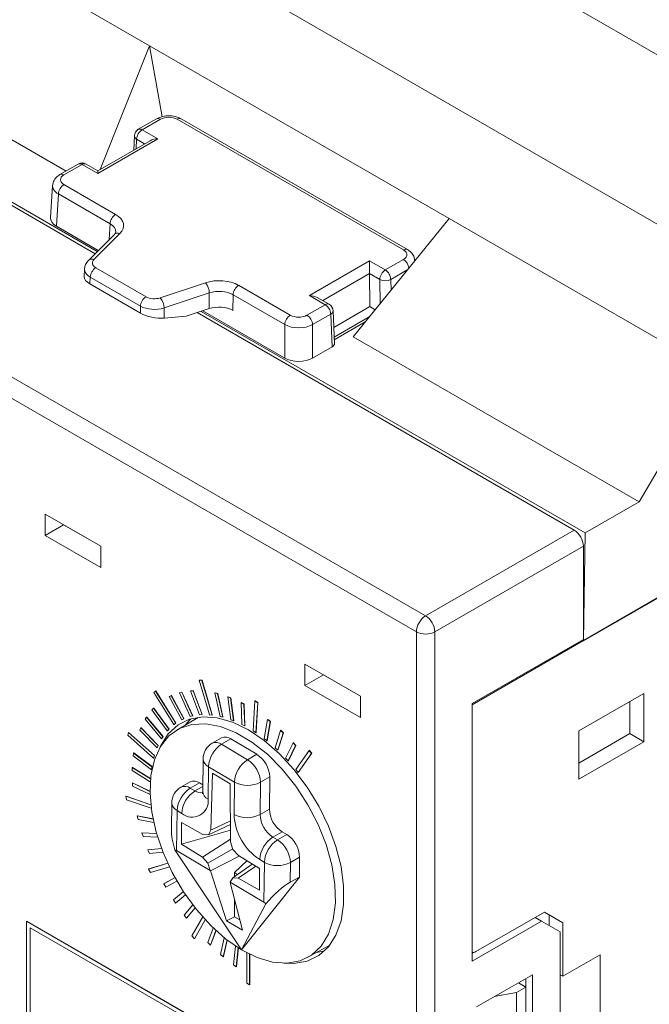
# Model space of a CAD drawing. Header units: millimetres. Extents: x 0 to 420, y 0 to 297.
# Tile 11 of 14: x 340 to 364, y 58 to 96. Entities that reach past the tile are written whole.
import ezdxf

# ---------------------------------------------------------------- set-up
doc = ezdxf.new("R2010")
doc.units = ezdxf.units.MM

msp = doc.modelspace()

# ---------------------------------------------------------------- linework, layer by layer
at = {"color": 7, "linetype": 'Continuous', "lineweight": 15}
for p, q in [((335.27, 104.386), (366.948, 86.098)), ((334.459, 100.488), (344.591, 94.64)), ((357.296, 98.121), (365.216, 93.549)), ((341.409, 89.863), (331.56, 95.549)), ((342.712, 89.922), (344.591, 94.64)), ((344.591, 94.64), (356.006, 88.05)), ((344.591, 94.64), (345.065, 91.934)), ((342.601, 86.797), (329.501, 94.36)), ((329.651, 94.14), (342.517, 86.713)), ((344.853, 91.851), (344.161, 91.452)), ((345.003, 91.836), (344.311, 91.437)), ((354.262, 86.858), (345.639, 91.836)), ((354.412, 86.873), (345.789, 91.851)), ((344.012, 91.206), (343.986, 90.657)), ((344.311, 91.437), (344.912, 91.09)), ((323.994, 90.875), (355.107, 72.914)), ((344.912, 91.09), (342.621, 89.768)), ((344.612, 91.019), (342.621, 89.869)), ((354.753, 72.301), (323.641, 90.262)), ((341.87, 90.13), (341.179, 89.731)), ((342.02, 90.115), (341.329, 89.716)), ((342.621, 89.768), (342.02, 90.115)), ((342.621, 89.869), (342.17, 90.13)), ((342.621, 89.869), (342.621, 89.768)), ((340.898, 89.314), (340.823, 88.077)), ((341.329, 89.349), (343.298, 88.212)), ((341.117, 88.99), (341.042, 87.756)), ((343.086, 87.853), (341.117, 88.99)), ((390.215, 88.772), (356.875, 69.525)), ((343.055, 87.271), (343.086, 87.853)), ((356.006, 88.05), (352.349, 83.547)), ((356.006, 88.05), (366.138, 82.201)), ((342.639, 86.835), (341.042, 87.756)), ((343.252, 87.448), (342.26, 86.456)), ((343.464, 87.481), (342.472, 86.489)), ((343.252, 87.448), (343.255, 87.451)), ((350.679, 85.116), (352.97, 86.439)), ((352.97, 86.439), (353.571, 86.092)), ((352.97, 86.439), (352.97, 85.955)), ((353.571, 86.092), (354.262, 86.491)), ((354.694, 86.435), (354.693, 86.457)), ((342.113, 86.138), (342.096, 85.828)), ((342.544, 86.175), (344.456, 85.072)), ((352.97, 85.953), (352.979, 84.697)), ((353.359, 85.729), (352.97, 85.953)), ((342.332, 85.816), (342.318, 85.56)), ((342.318, 85.56), (344.242, 84.45)), ((344.244, 84.713), (342.332, 85.816)), ((344.998, 85.03), (346.717, 85.603)), ((346.867, 85.217), (345.148, 84.644)), ((346.863, 84.619), (346.867, 85.217)), ((347.984, 85.507), (349.952, 84.37)), ((347.772, 85.148), (347.768, 84.55)), ((349.74, 84.011), (347.772, 85.148)), ((351.28, 84.769), (350.679, 85.116)), ((351.43, 84.784), (350.979, 85.045)), ((361.117, 71.954), (383.591, 84.928)), ((344.242, 84.45), (344.244, 84.713)), ((345.148, 84.644), (345.146, 84.257)), ((345.991, 84.328), (346.863, 84.619)), ((346.407, 84.467), (360.764, 76.179)), ((361.179, 76.072), (346.553, 84.515)), ((349.74, 82.735), (346.619, 84.537)), ((350.588, 84.37), (351.28, 84.769)), ((351.636, 83.293), (351.58, 84.538)), ((352.979, 84.697), (351.608, 83.906)), ((352.979, 84.697), (353.186, 84.578)), ((345.146, 84.257), (345.991, 84.328)), ((351.492, 84.411), (350.8, 84.011)), ((351.548, 83.167), (351.492, 84.411)), ((352.961, 84.301), (351.625, 83.53)), ((349.74, 82.735), (349.74, 84.011)), ((350.8, 84.011), (350.8, 82.735)), ((363.239, 77.261), (352.349, 83.547)), ((350.8, 82.735), (351.548, 83.167)), ((363.239, 77.261), (366.138, 82.201)), ((363.239, 77.261), (361.179, 76.072)), ((340.611, 76.791), (340.611, 75.974)), ((342.732, 75.566), (340.611, 76.791)), ((341.318, 76.383), (340.611, 75.974)), ((342.732, 75.566), (341.318, 76.383)), ((341.318, 76.383), (341.318, 76.383)), ((355.107, 72.914), (360.764, 76.179)), ((340.611, 75.974), (342.732, 74.75)), ((361.179, 76.072), (361.117, 71.954)), ((342.732, 74.75), (342.732, 75.566)), ((361.117, 75.567), (355.46, 72.301)), ((361.117, 75.567), (361.117, 72.015)), ((354.753, 34.332), (354.753, 72.301)), ((355.46, 72.301), (355.46, 34.501)), ((361.117, 72.015), (356.875, 69.566)), ((352.632, 69.851), (350.511, 71.076)), ((350.511, 71.076), (350.511, 70.26)), ((351.218, 70.668), (350.511, 70.26)), ((352.632, 69.851), (351.218, 70.668)), ((351.218, 70.668), (351.218, 70.668)), ((346.485, 70.462), (346.492, 70.466)), ((346.583, 70.452), (346.485, 70.462)), ((346.485, 70.462), (346.877, 69.141)), ((346.59, 70.456), (346.492, 70.466)), ((346.583, 70.452), (346.59, 70.456)), ((346.975, 69.132), (346.583, 70.452)), ((346.982, 69.136), (346.59, 70.456)), ((350.511, 70.26), (352.632, 69.035)), ((344.82, 70.045), (344.75, 69.993)), ((344.75, 69.993), (345.521, 68.768)), ((344.82, 70.045), (344.827, 70.049)), ((345.591, 68.819), (344.82, 70.045)), ((345.598, 68.823), (344.827, 70.049)), ((345.418, 69.869), (345.34, 69.832)), ((345.34, 69.832), (345.347, 69.836)), ((345.34, 69.832), (345.815, 68.953)), ((345.425, 69.873), (345.347, 69.836)), ((345.418, 69.869), (345.425, 69.873)), ((345.893, 68.99), (345.418, 69.869)), ((345.9, 68.994), (345.425, 69.873)), ((345.816, 70.001), (345.73, 69.979)), ((345.73, 69.979), (345.737, 69.983)), ((345.73, 69.979), (346.141, 69.078)), ((345.823, 70.005), (345.737, 69.983)), ((345.816, 70.001), (345.823, 70.005)), ((346.228, 69.099), (345.816, 70.001)), ((346.235, 69.103), (345.823, 70.005)), ((346.246, 70.059), (346.154, 70.053)), ((346.154, 70.053), (346.161, 70.057)), ((346.154, 70.053), (346.497, 69.141)), ((346.253, 70.063), (346.161, 70.057)), ((346.246, 70.059), (346.253, 70.063)), ((346.59, 69.147), (346.246, 70.059)), ((346.597, 69.151), (346.253, 70.063)), ((347.082, 69.976), (347.089, 69.98)), ((347.082, 69.976), (347.276, 69.079)), ((347.184, 69.951), (347.082, 69.976)), ((347.191, 69.955), (347.089, 69.98)), ((347.184, 69.951), (347.191, 69.955)), ((347.378, 69.054), (347.184, 69.951)), ((347.386, 69.058), (347.191, 69.955)), ((347.575, 69.827), (347.582, 69.831)), ((347.575, 69.827), (347.69, 68.955)), ((347.679, 69.786), (347.575, 69.827)), ((347.686, 69.79), (347.582, 69.831)), ((352.632, 69.035), (352.632, 69.851)), ((363.415, 69.953), (360.94, 68.524)), ((363.415, 68.116), (363.415, 69.953)), ((347.679, 69.786), (347.686, 69.79)), ((347.794, 68.914), (347.679, 69.786)), ((347.802, 68.918), (347.686, 69.79)), ((348.077, 69.606), (348.084, 69.61)), ((348.077, 69.606), (348.112, 68.77)), ((348.183, 69.551), (348.077, 69.606)), ((348.19, 69.555), (348.084, 69.61)), ((348.183, 69.551), (348.19, 69.555)), ((348.218, 68.715), (348.183, 69.551)), ((348.225, 68.719), (348.19, 69.555)), ((348.604, 69.671), (348.537, 68.528)), ((348.604, 69.671), (348.611, 69.675)), ((348.71, 69.601), (348.604, 69.671)), ((348.717, 69.605), (348.611, 69.675)), ((348.643, 68.459), (348.71, 69.601)), ((348.65, 68.463), (348.717, 69.605)), ((348.71, 69.601), (348.717, 69.605)), ((356.875, 59.747), (356.875, 69.566)), ((362.886, 68.422), (362.886, 69.647)), ((344.474, 69.051), (344.424, 68.972)), ((344.474, 69.051), (344.481, 69.055)), ((345.098, 68.306), (344.474, 69.051)), ((345.105, 68.31), (344.481, 69.055)), ((344.743, 69.391), (344.683, 69.325)), ((344.683, 69.325), (345.264, 68.525)), ((344.743, 69.391), (344.75, 69.395)), ((345.325, 68.59), (344.743, 69.391)), ((345.332, 68.595), (344.75, 69.395)), ((346.445, 69.043), (345.627, 68.559)), ((346.141, 69.078), (346.228, 69.099)), ((346.228, 69.099), (346.235, 69.103)), ((346.497, 69.141), (346.59, 69.147)), ((346.59, 69.147), (346.597, 69.151)), ((346.877, 69.141), (346.975, 69.132)), ((346.975, 69.132), (346.982, 69.136)), ((347.276, 69.079), (347.378, 69.054)), ((347.378, 69.054), (347.386, 69.058)), ((344.424, 68.972), (345.048, 68.227)), ((345.521, 68.768), (345.591, 68.819)), ((345.521, 68.768), (345.528, 68.772)), ((345.528, 68.772), (345.598, 68.823)), ((345.591, 68.819), (345.598, 68.823)), ((345.815, 68.953), (345.893, 68.99)), ((345.893, 68.99), (345.9, 68.994)), ((347.69, 68.955), (347.794, 68.914)), ((347.794, 68.914), (347.802, 68.918)), ((348.112, 68.77), (348.218, 68.715)), ((348.218, 68.715), (348.225, 68.719)), ((349.086, 68.961), (348.959, 68.231)), ((349.064, 68.149), (349.19, 68.879)), ((349.071, 68.153), (349.197, 68.883)), ((349.086, 68.961), (349.093, 68.965)), ((349.19, 68.879), (349.086, 68.961)), ((349.197, 68.883), (349.093, 68.965)), ((349.19, 68.879), (349.197, 68.883)), ((343.784, 68.465), (343.757, 68.362)), ((343.757, 68.362), (344.747, 67.484)), ((343.784, 68.465), (343.791, 68.469)), ((344.775, 67.587), (343.784, 68.465)), ((344.782, 67.591), (343.791, 68.469)), ((344.256, 68.65), (344.217, 68.558)), ((344.217, 68.558), (344.875, 67.879)), ((344.256, 68.65), (344.263, 68.654)), ((344.914, 67.97), (344.256, 68.65)), ((344.921, 67.974), (344.263, 68.654)), ((345.048, 68.227), (345.098, 68.306)), ((345.055, 68.231), (345.105, 68.31)), ((345.098, 68.306), (345.105, 68.31)), ((345.264, 68.525), (345.325, 68.59)), ((345.264, 68.525), (345.271, 68.529)), ((345.271, 68.529), (345.332, 68.595)), ((345.325, 68.59), (345.332, 68.595)), ((348.537, 68.528), (348.643, 68.459)), ((348.643, 68.459), (348.65, 68.463)), ((349.579, 68.546), (349.374, 67.883)), ((349.475, 67.789), (349.68, 68.452)), ((349.482, 67.793), (349.688, 68.456)), ((349.579, 68.546), (349.586, 68.55)), ((349.68, 68.452), (349.579, 68.546)), ((349.688, 68.456), (349.586, 68.55)), ((349.68, 68.452), (349.688, 68.456)), ((360.94, 68.524), (360.94, 66.687)), ((360.94, 67.299), (362.886, 68.422)), ((362.886, 68.422), (363.415, 68.116)), ((344.875, 67.879), (344.914, 67.97)), ((344.882, 67.883), (344.921, 67.974)), ((344.914, 67.97), (344.921, 67.974)), ((345.048, 68.227), (345.055, 68.231)), ((347.333, 68.259), (346.98, 68.055)), ((347.69, 68.221), (347.336, 68.017)), ((347.336, 68.017), (348.326, 67.43)), ((347.69, 68.221), (348.68, 67.634)), ((348.959, 68.231), (349.064, 68.149)), ((349.064, 68.149), (349.071, 68.153)), ((350.056, 68.076), (349.775, 67.489)), ((349.872, 67.384), (350.153, 67.971)), ((349.879, 67.388), (350.16, 67.975)), ((350.056, 68.076), (350.063, 68.08)), ((350.153, 67.971), (350.056, 68.076)), ((350.16, 67.975), (350.063, 68.08)), ((350.153, 67.971), (350.16, 67.975)), ((360.94, 66.687), (363.415, 68.116)), ((343.983, 67.684), (343.967, 67.572)), ((343.967, 67.572), (344.667, 67.049)), ((343.983, 67.684), (343.99, 67.688)), ((344.683, 67.161), (343.983, 67.684)), ((344.69, 67.165), (343.99, 67.688)), ((344.747, 67.484), (344.775, 67.587)), ((344.754, 67.488), (344.782, 67.591)), ((344.775, 67.587), (344.782, 67.591)), ((344.875, 67.879), (344.882, 67.883)), ((348.326, 67.43), (348.68, 67.634)), ((349.374, 67.883), (349.475, 67.789)), ((349.475, 67.789), (349.482, 67.793)), ((350.67, 67.783), (350.157, 67.054)), ((350.249, 66.94), (350.762, 67.669)), ((350.256, 66.944), (350.769, 67.673)), ((350.67, 67.783), (350.677, 67.787)), ((350.762, 67.669), (350.67, 67.783)), ((350.769, 67.673), (350.677, 67.787)), ((350.762, 67.669), (350.769, 67.673)), ((344.747, 67.484), (344.754, 67.488)), ((346.63, 67.457), (346.615, 66.226)), ((349.775, 67.489), (349.872, 67.384)), ((349.872, 67.384), (349.879, 67.388)), ((343.932, 67.133), (343.928, 67.012)), ((343.928, 67.012), (344.617, 66.589)), ((343.932, 67.133), (343.939, 67.137)), ((344.627, 66.705), (343.932, 67.133)), ((344.628, 66.713), (343.939, 67.137)), ((344.667, 67.049), (344.683, 67.161)), ((344.667, 67.049), (344.674, 67.053)), ((344.674, 67.053), (344.69, 67.165)), ((344.683, 67.161), (344.69, 67.165)), ((346.835, 67.163), (346.82, 65.932)), ((347.825, 66.577), (346.835, 67.163)), ((346.988, 66.917), (346.93, 64.745)), ((347.667, 66.515), (346.988, 66.917)), ((350.157, 67.054), (350.249, 66.94)), ((350.249, 66.94), (350.256, 66.944)), ((343.938, 66.545), (343.945, 66.549)), ((343.938, 66.545), (343.947, 66.418)), ((344.607, 66.222), (343.938, 66.545)), ((344.607, 66.23), (343.945, 66.549)), ((343.947, 66.418), (344.61, 66.098)), ((346.139, 66.584), (345.786, 66.38)), ((346.496, 66.546), (346.142, 66.341)), ((346.496, 66.546), (346.618, 66.473)), ((347.675, 64.303), (347.667, 66.515)), ((347.81, 65.345), (347.825, 66.577)), ((348.814, 66.569), (348.8, 65.338)), ((349.168, 66.773), (348.814, 66.569)), ((349.168, 66.773), (349.154, 65.542)), ((343.69, 66.037), (343.697, 66.041)), ((344.638, 65.714), (343.697, 66.041)), ((346.142, 66.341), (346.319, 66.237)), ((346.616, 66.234), (346.615, 66.226)), ((343.69, 66.037), (343.711, 65.905)), ((344.639, 65.707), (343.69, 66.037)), ((343.711, 65.905), (344.655, 65.577)), ((345.436, 65.782), (345.424, 64.772)), ((344.123, 65.291), (344.13, 65.295)), ((344.123, 65.291), (344.156, 65.156)), ((344.724, 65.167), (344.123, 65.291)), ((344.722, 65.173), (344.13, 65.295)), ((345.641, 65.488), (345.623, 63.971)), ((345.817, 65.383), (345.641, 65.488)), ((348.8, 65.338), (349.154, 65.542)), ((344.156, 65.156), (344.752, 65.033)), ((345.813, 65.039), (345.804, 64.216)), ((346.621, 64.577), (345.813, 65.039)), ((347.673, 64.954), (346.83, 64.565)), ((347.672, 65.105), (346.93, 64.745)), ((344.299, 64.642), (344.307, 64.646)), ((344.299, 64.642), (344.343, 64.505)), ((344.86, 64.611), (344.299, 64.642)), ((344.859, 64.616), (344.307, 64.646)), ((345.804, 64.216), (347.674, 64.738)), ((346.83, 64.565), (346.621, 64.577)), ((346.93, 64.745), (346.83, 64.565)), ((349.642, 64.681), (349.288, 64.477)), ((349.465, 64.372), (349.819, 64.576)), ((349.642, 64.681), (349.819, 64.576)), ((344.343, 64.505), (344.901, 64.475)), ((345.804, 64.216), (346.611, 63.721)), ((347.675, 64.399), (346.611, 63.721)), ((347.769, 64.008), (347.675, 64.303)), ((349.288, 64.477), (349.465, 64.372)), ((345.048, 64.048), (344.529, 63.989)), ((344.529, 63.989), (344.536, 63.993)), ((344.529, 63.989), (344.583, 63.852)), ((345.046, 64.051), (344.536, 63.993)), ((344.583, 63.852), (345.1, 63.911)), ((345.557, 63.996), (348.095, 60.182)), ((346.905, 63.211), (345.623, 63.971)), ((347.762, 64.031), (346.817, 63.487)), ((347.976, 63.774), (347.769, 64.008)), ((345.282, 63.487), (344.556, 63.262)), ((345.282, 63.488), (344.563, 63.266)), ((346.611, 63.721), (346.817, 63.487)), ((346.817, 63.487), (346.905, 63.211)), ((348.003, 63.757), (346.916, 63.194)), ((348.498, 63.453), (347.757, 62.93)), ((348.291, 63.58), (347.821, 63.128)), ((348.783, 63.279), (347.976, 63.774)), ((348.964, 63.518), (348.787, 63.623)), ((348.946, 62.001), (348.964, 63.518)), ((349.954, 63.511), (349.945, 62.762)), ((350.307, 63.715), (349.954, 63.511)), ((350.307, 63.715), (350.298, 62.959)), ((344.556, 63.262), (344.563, 63.266)), ((344.556, 63.262), (344.621, 63.128)), ((344.621, 63.128), (345.346, 63.352)), ((346.916, 63.194), (346.905, 63.211)), ((346.916, 63.194), (347.526, 61.29)), ((347.822, 62.976), (347.821, 63.128)), ((347.939, 63.059), (347.821, 63.128)), ((348.633, 63.371), (347.966, 62.918)), ((348.773, 62.456), (348.783, 63.279)), ((345.561, 62.936), (345.134, 62.705)), ((345.134, 62.705), (345.141, 62.709)), ((345.134, 62.705), (345.208, 62.575)), ((345.561, 62.936), (345.141, 62.709)), ((345.208, 62.575), (345.635, 62.805)), ((347.664, 62.762), (347.661, 62.752)), ((348.126, 60.934), (347.661, 62.752)), ((347.664, 62.762), (347.757, 62.93)), ((348.946, 62.001), (347.664, 62.762)), ((347.757, 62.93), (347.966, 62.918)), ((347.966, 62.918), (348.773, 62.456)), ((350.298, 62.959), (348.095, 60.182)), ((350.298, 62.959), (349.945, 62.762)), ((345.88, 62.405), (345.502, 62.092)), ((345.502, 62.092), (345.584, 61.967)), ((345.584, 61.967), (345.962, 62.281)), ((345.584, 61.967), (345.591, 61.971)), ((345.591, 61.971), (345.963, 62.279)), ((347.827, 61.443), (347.825, 62.111)), ((348.095, 60.182), (349.022, 61.942)), ((346.233, 61.903), (345.907, 61.508)), ((345.997, 61.39), (346.323, 61.786)), ((346.004, 61.394), (346.325, 61.784)), ((359.632, 61.625), (357.016, 60.114)), ((360.339, 61.216), (359.632, 61.625)), ((359.81, 61.522), (359.632, 61.625)), ((339.897, 61.272), (339.904, 61.277)), ((352.625, 53.925), (339.897, 61.272)), ((339.897, 61.272), (339.897, 54.74)), ((352.632, 53.929), (339.904, 61.277)), ((345.907, 61.508), (345.997, 61.39)), ((345.997, 61.39), (346.004, 61.394)), ((346.614, 61.437), (346.204, 60.713)), ((346.299, 60.604), (346.711, 61.33)), ((346.306, 60.608), (346.714, 61.327)), ((347.827, 61.443), (347.526, 61.29)), ((347.526, 61.29), (348.126, 60.934)), ((348.026, 61.326), (347.827, 61.443)), ((359.526, 61.278), (356.875, 59.747)), ((359.279, 61.42), (359.526, 61.278)), ((360.233, 60.869), (359.526, 61.278)), ((359.81, 61.114), (359.81, 61.522)), ((359.81, 61.522), (360.339, 61.216)), ((360.339, 59.175), (360.339, 61.216)), ((352.483, 53.843), (340.038, 61.028)), ((340.038, 61.028), (340.038, 54.822)), ((340.045, 61.023), (340.045, 54.826)), ((347.018, 61.015), (346.808, 60.46)), ((346.908, 60.361), (347.119, 60.92)), ((346.915, 60.365), (347.123, 60.916)), ((360.233, 54.745), (360.233, 60.869)), ((346.204, 60.713), (346.299, 60.604)), ((346.299, 60.604), (346.306, 60.608)), ((346.808, 60.46), (346.908, 60.361)), ((347.437, 60.644), (347.292, 60.009)), ((347.395, 59.921), (347.541, 60.561)), ((347.402, 59.925), (347.546, 60.557)), ((346.908, 60.361), (346.915, 60.365)), ((347.864, 60.327), (347.789, 59.615)), ((347.894, 59.54), (347.97, 60.258)), ((347.902, 59.544), (347.977, 60.254)), ((348.294, 60.071), (348.294, 58.916)), ((350.626, 59.898), (351.455, 60.365)), ((350.954, 60.083), (351.258, 60.146)), ((356.964, 60.092), (356.875, 60.04)), ((347.292, 60.009), (347.395, 59.921)), ((347.395, 59.921), (347.402, 59.925)), ((348.4, 58.854), (348.4, 60.017)), ((348.407, 58.858), (348.407, 60.013)), ((361.754, 59.991), (360.339, 59.175)), ((361.754, 59.991), (361.754, 57.542)), ((347.789, 59.615), (347.894, 59.54)), ((347.894, 59.54), (347.902, 59.544)), ((348.294, 58.916), (348.4, 58.854)), ((359.173, 59.236), (357.051, 58.012)), ((358.642, 58.93), (358.925, 58.767)), ((358.919, 58.771), (358.919, 59.09)), ((359.173, 55.154), (359.173, 59.236)), ((360.339, 59.175), (360.233, 59.236)), ((348.4, 58.854), (348.407, 58.858)), ((358.572, 58.563), (357.723, 58.399)), ((358.925, 58.767), (358.572, 58.563)), ((358.572, 55.296), (358.572, 58.563)), ((358.925, 55.501), (358.925, 58.767))]:
    msp.add_line(p, q, dxfattribs=at)
at = {"color": 8, "linetype": 'Continuous', "lineweight": 15}
for p, q in [((344.099, 91.074), (344.083, 90.713)), ((344.404, 90.898), (344.099, 91.074)), ((352.97, 85.955), (351.185, 84.925)), ((354.426, 86.105), (353.783, 85.733)), ((353.372, 84.807), (353.359, 85.729)), ((353.783, 85.733), (353.789, 85.32)), ((352.806, 84.11), (351.629, 83.431)), ((346.319, 66.237), (346.618, 66.409))]:
    msp.add_line(p, q, dxfattribs=at)
at = {"color": 7, "linetype": 'Continuous', "lineweight": 15, "flags": 128}
for points in [[(349.722, 59.673), (350.087, 59.661), (350.591, 59.75), (351.033, 59.965), (351.403, 60.3), (351.689, 60.745), (351.884, 61.29), (351.983, 61.917), (351.983, 62.612), (351.884, 63.354), (351.689, 64.124), (351.403, 64.9), (351.033, 65.661), (350.591, 66.387), (350.087, 67.058), (349.536, 67.655), (348.953, 68.162), (348.354, 68.565), (347.755, 68.854), (347.171, 69.02), (346.621, 69.059), (346.117, 68.97), (345.675, 68.755), (345.305, 68.42), (345.019, 67.974), (344.979, 67.888)], [(348.095, 60.182), (348.693, 59.886), (349.275, 59.716), (349.825, 59.675), (350.326, 59.766), (350.764, 59.985), (351.127, 60.327), (351.404, 60.781), (351.588, 61.335), (351.672, 61.972), (351.654, 62.674), (351.536, 63.421), (351.32, 64.192), (351.012, 64.964), (350.622, 65.715), (350.161, 66.424), (349.641, 67.069), (349.078, 67.634), (348.489, 68.1), (347.889, 68.455), (347.297, 68.69), (346.729, 68.796), (346.201, 68.77), (345.73, 68.615), (345.328, 68.333), (345.006, 67.934), (344.775, 67.428), (344.641, 66.831), (344.608, 66.159), (344.676, 65.431), (344.844, 64.67), (345.107, 63.896), (345.457, 63.131), (345.884, 62.399), (346.376, 61.719), (346.919, 61.112), (347.498, 60.595), (348.095, 60.182)], [(346.157, 68.982), (346.012, 68.828), (345.95, 68.75)]]:
    msp.add_lwpolyline(points, dxfattribs=at)
at = {"color": 7, "linetype": 'Continuous', "lineweight": 15}
for centre, radius, start, end in [((344.915, 91.717), 0.148, 53.829, 114.8606), ((345.726, 91.717), 0.148, 65.1394, 126.171), ((344.311, 91.192), 0.3, 119.9973, 177.3802), ((344.561, 91.048), 0.462, 122.6523, 176.7703), ((342.02, 89.87), 0.3, 60.0027, 119.9973), ((341.579, 88.959), 0.463, 122.6951, 176.1501), ((343.548, 87.822), 0.463, 122.6951, 176.1501), ((342.794, 85.785), 0.463, 122.6951, 176.1501), ((353.82, 85.703), 0.462, 122.6523, 176.7703), ((353.32, 85.702), 0.463, 3.8499, 57.3049), ((346.244, 85.197), 0.624, 1.8018, 40.6163), ((353.566, 86.166), 0.484, 244.5808, 296.589), ((348.234, 85.117), 0.463, 122.6951, 176.1501), ((344.706, 84.682), 0.463, 122.6951, 176.1501), ((344.525, 84.624), 0.624, 1.8018, 40.6163), ((351.03, 84.38), 0.463, 3.8499, 57.3049), ((351.28, 84.524), 0.3, 2.5745, 60.0027), ((350.203, 83.98), 0.463, 122.6951, 176.1501), ((350.338, 83.98), 0.463, 3.8499, 57.3049), ((360.35, 75.532), 0.768, 2.6055, 57.3945), ((355.521, 72.266), 0.768, 122.6055, 177.3945), ((354.693, 72.266), 0.768, 2.6055, 57.3945), ((355.107, 72.984), 0.769, 242.6097, 297.3903), ((347.479, 67.942), 0.35, 52.9665, 114.7004), ((347.33, 67.449), 0.7, 119.9973, 179.3321), ((347.921, 67.099), 1.088, 122.5086, 176.6039), ((348.093, 66.732), 1.076, 2.1598, 56.9555), ((348.911, 66.512), 1.088, 122.5086, 176.6039), ((347.74, 66.528), 1.076, 2.1598, 56.9555), ((346.285, 66.266), 0.35, 52.9665, 114.7004), ((348.327, 67.514), 1.064, 241.8256, 297.2927), ((346.135, 65.774), 0.7, 119.9973, 179.3321), ((346.727, 65.424), 1.088, 122.5086, 176.6039), ((346.904, 65.319), 1.088, 122.5086, 176.6039), ((346.215, 65.848), 0.612, 229.4837, 7.8736), ((349.96, 65.426), 2.151, 182.1598, 236.9555), ((348.312, 66.283), 1.064, 241.8256, 297.2927), ((349.875, 65.378), 1.076, 182.1598, 236.9555), ((350.229, 65.582), 1.076, 182.1598, 236.9555), ((349.232, 63.674), 1.076, 2.1598, 56.9555), ((349.873, 63.559), 1.088, 122.5086, 176.6039), ((350.05, 63.454), 1.088, 122.5086, 176.6039), ((348.879, 63.47), 1.076, 2.1598, 56.9555), ((349.466, 64.456), 1.064, 241.8256, 297.2927), ((356.927, 60.241), 0.155, 250.309, 305.2037)]:
    msp.add_arc(centre, radius, start, end, dxfattribs=at)
at = {"color": 8, "linetype": 'Continuous', "lineweight": 15}
for centre, radius, start, end in [((344.166, 91.213), 0.154, 182.6941, 244.4854), ((344.224, 91.317), 0.148, 53.829, 114.8606), ((341.933, 89.995), 0.148, 53.829, 114.8606), ((342.108, 89.995), 0.148, 65.0771, 126.2333), ((341.241, 89.596), 0.148, 53.8311, 114.8368), ((343.385, 87.29), 0.207, 67.4572, 128.7757), ((354.35, 86.738), 0.148, 65.1624, 126.169), ((342.392, 86.303), 0.202, 66.7309, 130.9041), ((354.008, 86.098), 0.468, 7.7678, 57.1199), ((351.367, 84.655), 0.144, 64.1284, 127.1821), ((351.435, 84.544), 0.145, 293.1337, 357.7474), ((347.127, 67.749), 0.34, 51.9888, 115.6781), ((346.981, 67.483), 0.352, 184.2897, 245.4968), ((345.933, 66.074), 0.34, 51.9888, 115.6781), ((346.541, 66.552), 0.385, 234.8561, 281.4418), ((346.966, 66.252), 0.352, 184.2897, 245.4968), ((345.786, 65.808), 0.352, 184.2897, 245.4968)]:
    msp.add_arc(centre, radius, start, end, dxfattribs=at)
at = {"color": 7, "linetype": 'Continuous', "lineweight": 15}
for centre, major_axis, ratio, start_param, end_param in [((345.321, 91.652), (0.45, 0), 0.577991, 0.786007, 2.355586), ((344.912, 90.845), (0.424, 0), 0.577382, 1.570796, 2.356113), ((341.648, 89.532), (0.451, 0), 0.576585, 2.356803, 3.926382), ((342.554, 87.784), (1.051, 0), 0.576748, 5.759804, 7.067866), ((341.574, 88.062), (0.751, 0), 0.576585, 3.106734, 3.926382), ((353.943, 86.675), (0.451, 0), 0.576585, 5.498396, 7.067974), ((342.862, 86.359), (0.45, 0), 0.576748, 2.618211, 3.926273), ((353.182, 86.071), (0.144, 0.263), 0.59229, 2.316138, 2.324864), ((342.84, 85.703), (0.742, -0.143), 0.412599, 3.198334, 4.013829), ((347.242, 85.077), (1.05, 0), 0.577828, 0.785615, 2.093677), ((347.242, 84.833), (0.75, 0.002), 0.592494, 0.783688, 2.09175), ((344.774, 85.255), (0.45, 0), 0.577828, 3.927207, 5.23527), ((350.679, 84.871), (0.424, 0), 0.577382, 0.785479, 1.570796), ((344.771, 84.589), (0.747, -0.143), 0.4076, 4.006215, 5.314277), ((344.774, 85.011), (0.75, -0.002), 0.563153, 3.928956, 5.237018), ((347.237, 84.243), (0.75, 0), 0.577828, 0.785615, 2.093677), ((350.27, 84.554), (0.45, 0), 0.577991, 3.9276, 5.497178), ((350.27, 84.309), (0.75, 0), 0.561318, 3.9276, 5.497178), ((351.335, 83.289), (0.3, 0), 0.576936, 5.498548, 6.309349), ((350.27, 83.042), (0.75, 0), 0.577991, 3.9276, 5.497178), ((346.116, 64.094), (-0.449, 1.24), 0.425108, 0.848006, 1.496348), ((346.095, 62.335), (-0.582, 1.657), 0.21756, 6.029493, 6.173323), ((349.439, 62.125), (0.696, 0.683), 0.184777, 0.59529, 2.022256), ((349.419, 60.366), (-0.582, 1.657), 0.21756, 5.885662, 6.029493)]:
    msp.add_ellipse(centre, major_axis=major_axis, ratio=ratio, start_param=start_param, end_param=end_param, dxfattribs=at)
at = {"color": 8, "linetype": 'Continuous', "lineweight": 15}
for centre, major_axis, ratio, start_param, end_param in [((341.648, 89.287), (0.75, -0.018), 0.576922, 3.104362, 3.940312), ((342.554, 87.539), (0.751, 0.016), 0.578004, 6.242341, 7.055325), ((342.862, 86.114), (0.75, -0.016), 0.575132, 3.102713, 3.93871)]:
    msp.add_ellipse(centre, major_axis=major_axis, ratio=ratio, start_param=start_param, end_param=end_param, dxfattribs=at)
at = {"color": 7, "linetype": 'Continuous', "lineweight": 15}
for points, knots in [([(345.789, 91.851), (345.739, 91.876), (345.611, 91.939), (345.362, 91.978), (345.08, 91.956), (344.925, 91.885), (344.853, 91.851)], [0, 0, 0, 0, 0.176284, 0.458843, 0.746447, 1, 1, 1, 1]), ([(341.179, 89.731), (341.131, 89.698), (341.029, 89.628), (340.926, 89.485), (340.911, 89.373), (340.905, 89.326)], [0, 0, 0, 0, 0.335449, 0.725653, 1, 1, 1, 1]), ([(343.304, 87.536), (343.304, 87.523), (343.304, 87.506), (343.264, 87.461), (343.252, 87.448)], [0, 0, 0, 0, 0.7141711, 1, 1, 1, 1]), ([(354.686, 86.47), (354.678, 86.521), (354.663, 86.63), (354.56, 86.772), (354.462, 86.839), (354.412, 86.873)], [0, 0, 0, 0, 0.299793, 0.649282, 1, 1, 1, 1]), ([(342.26, 86.456), (342.219, 86.408), (342.143, 86.32), (342.126, 86.205), (342.118, 86.153)], [0, 0, 0, 0, 0.547367, 1, 1, 1, 1]), ([(346.615, 66.226), (346.614, 66.201), (346.61, 66.141), (346.606, 66.135), (346.603, 66.131)], [0, 0, 0, 0, 0.4156603, 1, 1, 1, 1])]:
    msp.add_open_spline(points, degree=3, knots=knots, dxfattribs=at)

doc.saveas('drawing.dxf')
